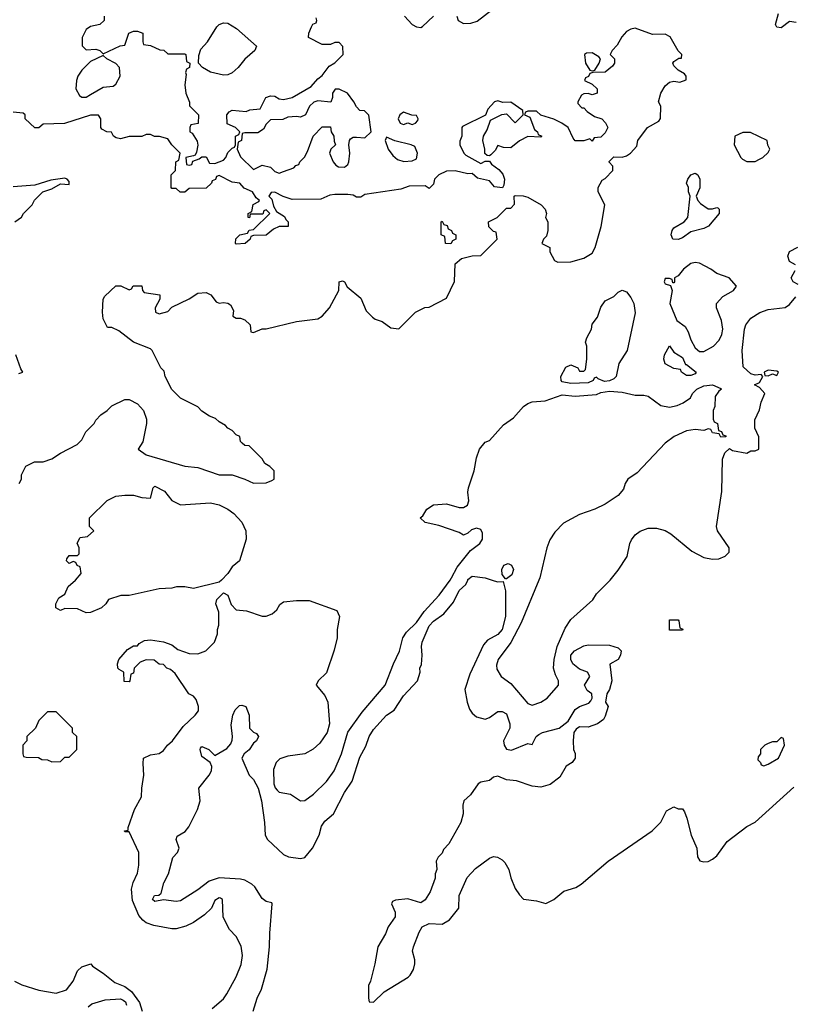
# Model space of a CAD drawing. Header units: inches. Extents: x 2380249 to 2585472, y 382747 to 546448.
# Tile 131 of 256: x 2440460 to 2444067, y 478022 to 482613. Entities that reach past the tile are written whole.
import ezdxf

# ---------------------------------------------------------------- set-up
doc = ezdxf.new("R2010")
doc.units = ezdxf.units.IN
doc.header["$MEASUREMENT"] = 0
doc.layers.add('C4447', color=7, linetype='Continuous')
doc.layers.add('C4448', color=7, linetype='Continuous')

msp = doc.modelspace()

# ---------------------------------------------------------------- linework, layer by layer
at = {"layer": 'C4447', "color": 4}
for points, elevation in [([(2441400.8, 480000), (2441390.4, 479989.6), (2441270, 479961.2), (2441230, 479969), (2441191.1, 479968.9), (2441170, 479962), (2441110, 479959), (2440970, 479928.7), (2440931.6, 479928.4), (2440874, 479910), (2440862, 479890), (2440842, 479870), (2440790, 479849), (2440770, 479848), (2440730, 479866), (2440670, 479868), (2440650, 479858), (2440628, 479870), (2440628, 479890), (2440643.1, 479916.9), (2440670, 479934), (2440686, 479970), (2440720.4, 479999.6), (2440720.7, 480000)], 68), ([(2441357.5, 478002.5), (2441410, 478046.8), (2441426, 478070), (2441469.5, 478150.5), (2441492.5, 478207.5), (2441499, 478250), (2441492.5, 478292.5), (2441470, 478338), (2441438, 478370), (2441408.4, 478428.4), (2441406, 478510), (2441396.4, 478516.4), (2441390, 478518), (2441370, 478506), (2441354, 478470), (2441321, 478439), (2441270, 478404), (2441234.4, 478385.6), (2441190, 478373.2), (2441170, 478373.2), (2441086, 478390), (2441050, 478402), (2441033.6, 478413.6), (2441016, 478436), (2440986.3, 478506.3), (2440982, 478558), (2440988.7, 478590), (2441010, 478634), (2441015.1, 478670), (2441015.1, 478730), (2440970, 478826), (2440950, 478826), (2440948, 478830), (2440966, 478834), (2440966, 478846), (2440995.3, 478930), (2441028.7, 478990), (2441029.2, 479030), (2441039.3, 479090), (2441035.3, 479144.7), (2441038, 479170), (2441070, 479184.7), (2441110, 479191.3), (2441130, 479204.7), (2441148.7, 479230), (2441172.7, 479250), (2441222.7, 479317.3), (2441279, 479370), (2441293.2, 479390), (2441294, 479410), (2441283.1, 479443.1), (2441270, 479458), (2441248.7, 479470), (2441184.7, 479564.7), (2441163.1, 479583.1), (2441146, 479590), (2441130, 479606), (2441110, 479608), (2441087.3, 479627.3), (2441050, 479628), (2441022, 479618), (2440994, 479590), (2440990, 479566), (2440978, 479562), (2440974, 479530), (2440970, 479526), (2440947.3, 479527.3), (2440946, 479570), (2440923.1, 479583.1), (2440918, 479590), (2440915.3, 479610), (2440922, 479630), (2440963.1, 479676.9), (2440990, 479694), (2441010, 479694), (2441016.4, 479703.6), (2441041.2, 479718.8), (2441070, 479721), (2441130, 479712), (2441170, 479698), (2441196.9, 479676.9), (2441250, 479658), (2441290, 479656), (2441328, 479670), (2441368.7, 479710), (2441382, 479750), (2441382, 479770), (2441388.7, 479790), (2441388.7, 479850), (2441375.3, 479890), (2441379, 479910), (2441410, 479941), (2441431.3, 479930), (2441446.8, 479886.8), (2441470, 479862), (2441516.9, 479856.9), (2441590, 479831.3), (2441610, 479831.3), (2441638, 479842), (2441658.6, 479861.4), (2441673.6, 479886.4), (2441690, 479898), (2441750, 479904.7), (2441810, 479904.7), (2441938.8, 479858.8), (2441951, 479830), (2441941, 479770), (2441941, 479730), (2441927.1, 479672.9), (2441890, 479568), (2441852, 479530), (2441842, 479510), (2441882.5, 479462.5), (2441897.3, 479430), (2441904, 479330), (2441894, 479290), (2441859.9, 479240.1), (2441828, 479212), (2441790, 479189.3), (2441710, 479178.4), (2441673.7, 479166.3), (2441656, 479150), (2441643.5, 479116.5), (2441645.5, 479050), (2441650.5, 479030.5), (2441659.9, 479019.9), (2441670.6, 479010.6), (2441722, 479002), (2441770, 478971.3), (2441790, 478972), (2441830, 479001), (2441890, 479061), (2441926, 479110), (2441960.9, 479190), (2441989.6, 479290.4), (2442056.6, 479383.4), (2442164, 479510), (2442202.7, 479610), (2442231.2, 479668.8), (2442247.3, 479730), (2442263.1, 479756.9), (2442310, 479801.6), (2442346.2, 479853.8), (2442416.2, 479930), (2442466.8, 480000)], 68), ([(2441549, 477990), (2441566.6, 478050), (2441587.5, 478092.5), (2441614.2, 478185.8), (2441625.6, 478290), (2441625.8, 478354.2), (2441638, 478490), (2441635.3, 478495.3), (2441610, 478502), (2441590, 478515.3), (2441556, 478570), (2441542.4, 478582.4), (2441510, 478600.7), (2441490, 478605.6), (2441390, 478611.6), (2441343.2, 478596.8), (2441290, 478555.6), (2441210, 478505.1), (2441190, 478500.7), (2441130.7, 478509.3), (2441090, 478501.2), (2441079, 478510), (2441088.7, 478530), (2441109.1, 478530.9), (2441119.3, 478540.7), (2441132.1, 478587.9), (2441154, 478630), (2441173.6, 478706.4), (2441195.3, 478730), (2441204, 478750), (2441189.2, 478790), (2441194.6, 478805.4), (2441232, 478828), (2441249.2, 478850), (2441289.2, 478930), (2441301.2, 478970), (2441295.3, 479030), (2441344, 479090), (2441354, 479110), (2441355.3, 479130), (2441348.9, 479148.9), (2441310, 479178), (2441301.2, 479210), (2441303.7, 479216.3), (2441310, 479224.7), (2441342, 479210), (2441370, 479182), (2441425.2, 479214.8), (2441444, 479236), (2441450, 479254), (2441452.7, 479270), (2441445.6, 479325.6), (2441454.5, 479370), (2441465.3, 479394.7), (2441485.4, 479414.6), (2441496.4, 479416.4), (2441514, 479410), (2441530.6, 479370), (2441531, 479310), (2441550, 479291), (2441564.7, 479284.7), (2441574, 479270), (2441564.7, 479250), (2441550, 479239), (2441530, 479209.2), (2441506, 479190), (2441496, 479170), (2441530.5, 479090.5), (2441550.7, 479070), (2441572.7, 479030), (2441588, 478970), (2441602, 478870), (2441604, 478810), (2441614.8, 478790), (2441690, 478721), (2441714, 478710), (2441770, 478701), (2441790, 478706), (2441826, 478750), (2441856, 478810), (2441867.6, 478852.4), (2441883.5, 478876.5), (2441922.7, 478910), (2441974.5, 479010), (2442010, 479062.8), (2442046.5, 479173.5), (2442074.5, 479225.5), (2442089.7, 479270.3), (2442110, 479302.8), (2442170, 479370.8), (2442206.6, 479393.4), (2442250, 479461), (2442315.3, 479530), (2442328, 479570), (2442326, 479590), (2442334, 479606), (2442337.2, 479650), (2442333.2, 479690), (2442337.2, 479710), (2442370, 479786.8), (2442390, 479807.7), (2442437.1, 479842.9), (2442483.3, 479896.7), (2442510, 479950.7), (2442540.2, 479979.8), (2442549.1, 480000)], 64), ([(2442663.6, 480000), (2442688, 479992), (2442714, 479994), (2442724.7, 479950), (2442726, 479830), (2442710.4, 479770), (2442690, 479747), (2442640.9, 479719.1), (2442622.4, 479697.6), (2442558.5, 479561.5), (2442536.3, 479490), (2442546, 479430), (2442558, 479398), (2442570, 479378.8), (2442590, 479362.8), (2442630, 479350.7), (2442650, 479358.8), (2442690, 479387.3), (2442710, 479387.3), (2442730, 479376), (2442744.9, 479330), (2442744.9, 479310), (2442716.3, 479250), (2442718.8, 479230), (2442730, 479211.3), (2442752.9, 479207.1), (2442830, 479238), (2442850, 479234), (2442868, 479270), (2442880.2, 479279.8), (2442898, 479290), (2442975.3, 479310), (2443017.2, 479342.8), (2443050, 479396), (2443070, 479410.8), (2443114, 479426), (2443123.1, 479436.9), (2443128.7, 479450), (2443128, 479470), (2443105.6, 479485.6), (2443094, 479510), (2443118, 479550), (2443108, 479570), (2443070, 479584.5), (2443039.5, 479610), (2443029.6, 479630), (2443029.6, 479650), (2443046.6, 479670), (2443090, 479694), (2443110, 479698.8), (2443210, 479696), (2443250, 479684.7), (2443264.7, 479670), (2443261, 479650), (2443250.8, 479630), (2443211.6, 479608.4), (2443221, 479530), (2443210.7, 479489.3), (2443198, 479470), (2443192, 479430), (2443204.7, 479410), (2443190, 479366), (2443182, 479350), (2443154, 479330), (2443110, 479314), (2443070, 479315.3), (2443054.8, 479305.2), (2443044.7, 479290), (2443040.7, 479250), (2443042, 479210), (2443050.7, 479190.7), (2443050.7, 479170), (2443036, 479150), (2443008.3, 479131.7), (2442978.4, 479081.6), (2442933.8, 479046.2), (2442890, 479034.5), (2442850, 479039.5), (2442776, 479064), (2442730, 479069.2), (2442690, 479086), (2442670, 479081.2), (2442650, 479065.2), (2442610, 479057.2), (2442598, 479050), (2442562, 478998), (2442531.3, 478970), (2442526, 478950), (2442527.3, 478910), (2442517.3, 478870), (2442461, 478770), (2442436.9, 478743.1), (2442430, 478726), (2442411.6, 478708.4), (2442402, 478690), (2442404.7, 478650), (2442398, 478630), (2442398, 478610), (2442374.4, 478545.6), (2442350.9, 478509.1), (2442330, 478495.3), (2442270, 478513.2), (2442212.7, 478507.3), (2442198, 478502), (2442194, 478490), (2442210.9, 478450.9), (2442210.6, 478430), (2442177.5, 478382.5), (2442166, 478350), (2442130.5, 478289.5), (2442116.3, 478210), (2442096, 478130), (2442086, 478110), (2442086, 478050), (2442090, 478034), (2442110, 478032), (2442159.5, 478080.5), (2442271.7, 478148.3), (2442281.5, 478158.5), (2442295.9, 478184.1), (2442302.7, 478210), (2442302.7, 478230), (2442292.3, 478270), (2442296.2, 478290), (2442322.4, 478357.6), (2442337.2, 478382.8), (2442370, 478398), (2442430, 478396), (2442464.7, 478415.3), (2442508, 478470), (2442508.7, 478530), (2442547.3, 478612.7), (2442585.6, 478654.4), (2442650, 478704), (2442670, 478711.3), (2442687.5, 478707.5), (2442710, 478696), (2442722.5, 478682.5), (2442740.7, 478650), (2442750, 478612), (2442770, 478562), (2442790, 478532), (2442810, 478512), (2442870, 478504.7), (2442912.7, 478492.7), (2442950, 478511.3), (2442998, 478550), (2443052.9, 478567.1), (2443078.6, 478581.4), (2443204, 478690), (2443408.7, 478830), (2443449, 478871), (2443476.4, 478923.6), (2443510, 478942), (2443530, 478934), (2443550, 478934), (2443559.6, 478919.6), (2443571.3, 478890), (2443590.9, 478810.9), (2443618, 478750), (2443621, 478710), (2443630.8, 478690.8), (2443650, 478686), (2443670, 478688.5), (2443690, 478698), (2443710, 478714.8), (2443758.4, 478781.6), (2443850, 478851), (2443889, 478871), (2444070, 479034)], 64), ([(2442880.7, 480000), (2442798.9, 479801.1), (2442750.3, 479709.7), (2442690.8, 479630), (2442683.5, 479603.5), (2442684.5, 479584.5), (2442704.7, 479550), (2442750, 479518), (2442830, 479424.7), (2442850, 479416), (2442890, 479430.8), (2442919, 479450), (2442972.7, 479510), (2442972.7, 479530), (2442958, 479558), (2442949.6, 479589.6), (2442951.6, 479630), (2442965.6, 479690), (2443003.9, 479776.1), (2443030, 479816), (2443132, 479908), (2443150, 479936), (2443210, 479996), (2443213.2, 480000)], 68), ([(2440436, 478130), (2440470, 478113.4), (2440550, 478088.4), (2440630, 478074), (2440678, 478090), (2440708.7, 478130), (2440730, 478178), (2440750, 478196), (2440791, 478211), (2440799.6, 478199.6), (2440850, 478166.8), (2440903.7, 478123.7), (2440950, 478104.4), (2440981.8, 478081.8), (2441018, 478030), (2441030.7, 477990)], 68), ([(2440779.3, 478010), (2440796.6, 478023.4), (2440858, 478042), (2440930, 478047.2), (2440941.8, 478041.8), (2440952.8, 478032.8), (2440957.8, 478017.8)], 64)]:
    msp.add_lwpolyline(points, dxfattribs=dict(at, elevation=elevation))
for points, elevation in [([(2443490, 479766), (2443490, 479814), (2443530, 479814), (2443534, 479810), (2443538, 479778), (2443551.6, 479771.6), (2443550, 479766)], 64), ([(2440630, 479386), (2440590, 479386), (2440550, 479346), (2440534, 479310), (2440494, 479270), (2440494, 479250), (2440474, 479230), (2440474, 479190), (2440478, 479178), (2440490, 479174), (2440547.3, 479172.7), (2440563.6, 479163.6), (2440590, 479162), (2440610, 479152), (2440650, 479154), (2440670, 479174), (2440690, 479174), (2440726, 479210), (2440726, 479270), (2440706, 479290), (2440706, 479310)], 72), ([(2444010, 479266), (2443990, 479246), (2443970, 479246), (2443950, 479238), (2443934, 479230), (2443914, 479210), (2443914, 479190), (2443903.6, 479176.4), (2443902, 479162), (2443914, 479150), (2443918, 479138), (2443930, 479134), (2443950, 479142), (2443998, 479170), (2444026, 479230), (2444022, 479262)], 68)]:
    msp.add_lwpolyline(points, close=True, dxfattribs=dict(at, elevation=elevation))
at = {"layer": 'C4448', "color": 4}
for points, elevation in [([(2440854, 482630), (2440854, 482610), (2440834, 482590), (2440790, 482582), (2440770, 482568), (2440751.3, 482530), (2440751.3, 482491.3), (2440770, 482472), (2440815.3, 482475.3), (2440834, 482470), (2440850, 482454), (2440928.4, 482491.6), (2440950, 482494), (2440969.4, 482550.6), (2440990, 482558.8), (2441010, 482558.8), (2441034, 482550), (2441034, 482510), (2441038, 482498), (2441070, 482492), (2441112.7, 482472.7), (2441131.6, 482471.6), (2441150, 482454), (2441230, 482454), (2441234, 482450), (2441238, 482418), (2441254, 482410), (2441252, 482390), (2441238, 482382), (2441232.7, 482367.3), (2441236.9, 482356.9), (2441230.7, 482310), (2441234.8, 482270), (2441251.6, 482228.4), (2441251.6, 482211.6), (2441294, 482170), (2441291.6, 482128.4), (2441258, 482122), (2441254, 482110), (2441254, 482090), (2441263.6, 482083.6), (2441287.1, 482047.1), (2441291.3, 482028.7), (2441284.7, 481995.3), (2441278, 481982), (2441270, 481978), (2441234, 481970), (2441238, 481938), (2441250, 481934), (2441262, 481938), (2441267.3, 481952.7), (2441296.4, 481963.6), (2441310, 481974), (2441330, 481974), (2441344.7, 481944.7), (2441370, 481942), (2441410, 481958), (2441422, 481970), (2441430, 481994), (2441450, 482014), (2441462, 482018), (2441466, 482030), (2441466, 482070), (2441482, 482078), (2441486, 482090), (2441466, 482110), (2441427.3, 482127.3), (2441426, 482170), (2441436.4, 482183.6), (2441450, 482191), (2441515.3, 482184.7), (2441532.7, 482192.7), (2441582, 482198), (2441608, 482250), (2441630, 482258), (2441650, 482256), (2441670, 482244.7), (2441690, 482241), (2441730, 482250.8), (2441818.6, 482301.4), (2441850, 482338), (2441870, 482352), (2441903.1, 482396.9), (2441930, 482412), (2441968, 482450), (2441967.3, 482487.3), (2441950, 482506), (2441930, 482506), (2441910, 482498), (2441870, 482498), (2441806, 482530), (2441808, 482550), (2441820.4, 482579.6), (2441827.3, 482592.7), (2441842, 482598), (2441846, 482610), (2441842, 482622)], 72), ([(2442254, 482630), (2442290, 482590.7), (2442310, 482579.1), (2442330, 482577.3), (2442338.9, 482581.1), (2442389, 482630)], 72), ([(2442498.8, 482630), (2442504.7, 482610), (2442530, 482596), (2442563.1, 482596.9), (2442593.6, 482606.4), (2442660.9, 482659.1)], 72), ([(2444080.2, 482600.2), (2444050, 482604), (2444010, 482575.3), (2443990, 482578), (2443984, 482590), (2443998, 482642)], 68), ([(2440458, 480450), (2440468, 480470), (2440468.9, 480491.1), (2440488.9, 480531.1), (2440528.9, 480551.1), (2440570, 480552), (2440610, 480564.7), (2440650, 480592), (2440728.4, 480631.6), (2440750, 480654), (2440768.9, 480691.1), (2440808, 480730), (2440814.6, 480745.4), (2440838, 480770), (2440868, 480790), (2440890, 480812), (2440950, 480842), (2440970, 480842), (2441010, 480822), (2441038, 480790), (2441052, 480750), (2441052, 480730), (2441034.8, 480645.2), (2441012, 480610), (2441050, 480584.7), (2441230, 480531.3), (2441290, 480524.7), (2441390, 480491.3), (2441451.1, 480491.1), (2441510, 480471.3), (2441550, 480452), (2441610, 480454), (2441636.4, 480463.6), (2441646, 480470), (2441646, 480510), (2441626, 480530), (2441603.1, 480543.1), (2441590, 480566), (2441530, 480626), (2441510, 480628), (2441498, 480638), (2441490, 480646), (2441486, 480670), (2441470, 480678), (2441450, 480698), (2441430, 480708), (2441420.4, 480720.4), (2441390, 480738), (2441373.6, 480753.6), (2441344.7, 480764.7), (2441310, 480788), (2441290, 480808), (2441210, 480848), (2441168.9, 480888.9), (2441138, 480950), (2441133.6, 480973.6), (2441118, 480990), (2441078, 481070), (2441070, 481078), (2440990, 481108.7), (2440922, 481162), (2440890, 481178), (2440870, 481178), (2440850, 481218), (2440845.6, 481250), (2440849.4, 481310.6), (2440856.4, 481323.6), (2440908.4, 481371.6), (2440931.6, 481371.6), (2440970, 481354), (2440982, 481358), (2440988.4, 481371.6), (2441030, 481372), (2441032, 481350), (2441041, 481341), (2441114, 481330), (2441114, 481310), (2441092, 481270), (2441094, 481250), (2441110, 481242), (2441150, 481252), (2441170, 481272), (2441250, 481311), (2441290, 481338), (2441330, 481341), (2441352, 481330), (2441376.9, 481296.9), (2441390, 481291.3), (2441410, 481294.8), (2441430.7, 481290.7), (2441443.6, 481283.6), (2441456.9, 481256.9), (2441454, 481230), (2441470, 481222), (2441490, 481222), (2441510, 481214), (2441534, 481190), (2441538, 481158), (2441550, 481154), (2441590, 481172), (2441610, 481172), (2441750, 481206), (2441850, 481218), (2441870, 481231), (2441904, 481270), (2441948.7, 481350), (2441949.3, 481390.7), (2441965.2, 481394.8), (2441974.8, 481390), (2441986.8, 481366.8), (2442050, 481314.8), (2442076, 481256), (2442105.4, 481225.4), (2442116.9, 481216.9), (2442150, 481206), (2442190, 481176), (2442228, 481172), (2442306, 481250), (2442348.9, 481271.1), (2442370, 481272), (2442450, 481314), (2442487.3, 481392.7), (2442490, 481474), (2442520.4, 481499.6), (2442570, 481512), (2442610, 481514), (2442686, 481590), (2442682, 481622), (2442670, 481626), (2442647.3, 481647.3), (2442646, 481670), (2442686, 481690), (2442730, 481734), (2442750, 481734), (2442767.3, 481752.7), (2442766, 481790), (2442770, 481794), (2442808.4, 481791.6), (2442830, 481784.7), (2442891.3, 481750), (2442911, 481730), (2442916, 481710), (2442912, 481690), (2442922, 481670), (2442922, 481630), (2442916, 481604), (2442902, 481590), (2442894, 481570), (2442932, 481550), (2442932, 481530), (2442954, 481490), (2442970, 481482), (2443030, 481484.7), (2443090, 481501), (2443130, 481524.7), (2443144, 481550), (2443172, 481648), (2443188.7, 481750), (2443158, 481810), (2443158, 481830), (2443175.3, 481864.7), (2443190, 481872), (2443226, 481910), (2443226, 481930), (2443208.4, 481948.4), (2443208.4, 481951.6), (2443230, 481974), (2443270, 481972), (2443290, 481978), (2443308, 481990), (2443337.2, 482022.8), (2443342, 482050), (2443388, 482110), (2443440.4, 482139.6), (2443448.4, 482151.6), (2443449, 482210), (2443439, 482230), (2443449.2, 482270), (2443470, 482304.7), (2443490, 482321), (2443510, 482326), (2443538, 482322), (2443567.3, 482332.7), (2443568, 482350), (2443560.4, 482360.4), (2443530, 482378), (2443510, 482398), (2443506, 482410), (2443510, 482418), (2443534, 482434), (2443546, 482434), (2443548, 482450), (2443530, 482468), (2443493.8, 482533.8), (2443470, 482545.2), (2443410, 482544), (2443330, 482574), (2443310, 482568.7), (2443290, 482558), (2443267.1, 482532.9), (2443245.4, 482494.6), (2443222, 482470), (2443214, 482450), (2443234, 482430), (2443234, 482410), (2443223.6, 482396.4), (2443190, 482368.7), (2443132.7, 482367.3), (2443118, 482362), (2443112, 482348), (2443098, 482342), (2443094, 482330), (2443130, 482312), (2443152, 482290), (2443152, 482270), (2443130, 482262), (2443110, 482268.7), (2443090, 482268), (2443079.6, 482260.4), (2443062, 482230), (2443062, 482222), (2443082, 482202), (2443090, 482202), (2443105.4, 482185.4), (2443141, 482161), (2443174, 482150), (2443191.6, 482131.6), (2443202, 482110), (2443190, 482086), (2443170, 482066), (2443138, 482062), (2443130, 482046), (2443118, 482058), (2443090, 482048), (2443050, 482048), (2443040.2, 482060.2), (2443018, 482110), (2442988, 482130), (2442950, 482148.7), (2442890, 482168), (2442870, 482186), (2442830, 482186), (2442818, 482182), (2442814, 482170), (2442838, 482158), (2442861, 482101), (2442874, 482090), (2442878, 482078), (2442894, 482070), (2442890, 482066), (2442830, 482068), (2442791.1, 482048.9), (2442750, 482015.3), (2442716.4, 482016.4), (2442690, 482026), (2442676.9, 482003.1), (2442656.9, 481983.1), (2442650, 481978), (2442640.4, 481980.4), (2442628.9, 481988.9), (2442629.2, 482010), (2442619, 482050), (2442622, 482070), (2442640.2, 482099.8), (2442655.3, 482144.7), (2442708.4, 482171.6), (2442730, 482174), (2442770, 482132), (2442808, 482170), (2442806, 482190), (2442750, 482228), (2442712.7, 482227.3), (2442690, 482234), (2442674, 482230), (2442643.6, 482196.4), (2442632.7, 482167.3), (2442525.4, 482114.6), (2442522, 482110), (2442522, 482070), (2442512.7, 482047.3), (2442512, 482030), (2442531.3, 481990), (2442540.7, 481980.7), (2442610, 481942), (2442630, 481954), (2442650, 481954), (2442659.6, 481939.6), (2442694.4, 481914.4), (2442713.4, 481893.4), (2442720.7, 481870), (2442718, 481842), (2442711.1, 481828.9), (2442673.6, 481833.6), (2442650, 481862), (2442594.6, 481874.6), (2442570, 481895.3), (2442550, 481894), (2442490, 481908), (2442450, 481906), (2442414, 481890), (2442394, 481870), (2442390, 481846), (2442370, 481826), (2442350, 481838), (2442276.4, 481836.4), (2442236.9, 481823.1), (2442070, 481798), (2442050, 481786), (2442030, 481786), (2442014.6, 481794.6), (2441990, 481798), (2441930, 481798), (2441905.4, 481794.6), (2441863.6, 481776.4), (2441730, 481775.3), (2441688.4, 481788.4), (2441650, 481808), (2441632.7, 481807.3), (2441622, 481790), (2441636, 481776), (2441643.6, 481743.6), (2441658, 481718), (2441695.3, 481695.3), (2441701, 481681), (2441712, 481670), (2441712, 481648), (2441670, 481648), (2441643.6, 481636.4), (2441610, 481608), (2441550, 481606), (2441538, 481602), (2441534, 481590), (2441510.9, 481569.1), (2441470, 481566), (2441466, 481570), (2441468.4, 481591.6), (2441486, 481610), (2441522, 481618), (2441530, 481632), (2441550, 481634), (2441626, 481710), (2441610, 481726), (2441598, 481722), (2441594, 481706), (2441534, 481706), (2441531.6, 481688.4), (2441526, 481690), (2441526, 481710), (2441542, 481718), (2441548.7, 481751.3), (2441575.3, 481764.7), (2441578, 481770), (2441563.1, 481783.1), (2441546, 481810), (2441507.3, 481827.3), (2441486, 481850), (2441450, 481855.3), (2441390, 481886), (2441378, 481882), (2441372.7, 481867.3), (2441358, 481862), (2441354, 481850), (2441330, 481828), (2441250, 481826), (2441230, 481808), (2441208.4, 481808.4), (2441190, 481826), (2441170, 481826), (2441166, 481830), (2441166, 481890), (2441186, 481910), (2441188, 481950), (2441202, 481958), (2441208, 481990), (2441169, 482030), (2441150, 482058), (2441111.6, 482068.4), (2441089.1, 482069.1), (2441070, 482078), (2441050, 482078), (2441030, 482069), (2440970, 482069), (2440930, 482057.2), (2440910, 482062), (2440898, 482070), (2440888, 482088), (2440866, 482090), (2440843.1, 482103.1), (2440838, 482110), (2440838, 482150), (2440827.3, 482167.3), (2440790, 482168), (2440668.4, 482128.4), (2440570, 482126), (2440550, 482108), (2440530, 482108), (2440486, 482150), (2440486, 482170), (2440476.4, 482176.4), (2440430, 482182)], 72), ([(2440438, 481670), (2440468.4, 481691.6), (2440478, 481710), (2440518, 481750), (2440528.9, 481771.1), (2440568, 481810), (2440610, 481824), (2440650, 481847.7), (2440690, 481844.7), (2440690, 481858), (2440682, 481870), (2440670, 481874.5), (2440605.2, 481865.2), (2440530, 481840.9), (2440430, 481834.3)], 76), ([(2444078, 481470), (2444050, 481486), (2444042, 481510), (2444050, 481532), (2444088.4, 481551.6)], 68), ([(2444090, 481378), (2444066, 481390), (2444058, 481410), (2444076.4, 481443.6)], 68), ([(2443213.2, 480000), (2443250, 480046), (2443292.3, 480110), (2443305.2, 480170), (2443312.3, 480187.7), (2443330, 480211), (2443352.5, 480227.5), (2443390, 480242.8), (2443430, 480242.8), (2443470, 480230.8), (2443495.9, 480215.9), (2443594.4, 480134.4), (2443650, 480106), (2443690, 480098), (2443720.4, 480099.6), (2443750, 480112), (2443768, 480130), (2443768, 480150), (2443714, 480230), (2443709.2, 480250), (2443733.6, 480413.6), (2443736.4, 480563.6), (2443747.3, 480592.7), (2443770, 480614), (2443783.6, 480603.6), (2443850, 480592), (2443870, 480602), (2443890, 480602), (2443906, 480610), (2443907.3, 480667.3), (2443888.4, 480708.4), (2443887.3, 480747.3), (2443910, 480794), (2443918, 480830), (2443935.3, 480870), (2443910, 480898), (2443886, 480910), (2443910, 480922), (2443926, 480950), (2443918, 480958), (2443890, 480955.3), (2443870, 480962), (2443833.6, 480993.6), (2443829.5, 481070.5), (2443839.3, 481170), (2443846, 481190), (2443870, 481221), (2443911.9, 481248.1), (2443950, 481262), (2444030, 481271), (2444050, 481284.7), (2444078.6, 481321.4)], 68), ([(2440456, 480964), (2440474, 480970), (2440464.7, 480984.7), (2440442, 481050)], 76), ([(2442466.8, 480000), (2442474, 480010), (2442500.1, 480059.9), (2442562.4, 480137.6), (2442605.2, 480170), (2442618, 480190), (2442618, 480218), (2442610, 480235.3), (2442590, 480242), (2442566.4, 480233.6), (2442550, 480218), (2442530, 480208.7), (2442510, 480222), (2442414.6, 480254.6), (2442350, 480268), (2442328, 480290), (2442340.4, 480299.6), (2442358, 480330), (2442390, 480351.3), (2442450, 480356), (2442510, 480338), (2442530, 480338), (2442548, 480350), (2442554, 480370), (2442549.3, 480409.3), (2442552.3, 480430), (2442579, 480510), (2442589.4, 480570), (2442603.7, 480610), (2442630, 480642.8), (2442650, 480651.3), (2442715.5, 480724.5), (2442763.2, 480756.8), (2442809.2, 480810), (2442830, 480824), (2442850, 480830.5), (2442910, 480835.5), (2442990, 480863), (2443050, 480858), (2443150, 480865.5), (2443170, 480874), (2443210, 480880.5), (2443270, 480876.3), (2443330, 480862), (2443370, 480862), (2443390, 480857.3), (2443450, 480814.8), (2443490, 480806.8), (2443525.6, 480814.4), (2443553.6, 480826.4), (2443588, 480850), (2443598, 480870), (2443618, 480890), (2443650, 480906), (2443690.7, 480910.7), (2443730, 480894), (2443732, 480890), (2443719.6, 480880.4), (2443703.6, 480856.4), (2443702, 480810), (2443694, 480790), (2443694, 480750), (2443698, 480738), (2443714, 480730), (2443718, 480698), (2443732.7, 480692.7), (2443738, 480678), (2443752.7, 480672.7), (2443752.7, 480667.3), (2443730, 480666), (2443722, 480682), (2443690, 480686), (2443682, 480702), (2443670, 480706), (2443650, 480698), (2443610, 480702), (2443570, 480695.3), (2443512, 480670), (2443470, 480639), (2443339.5, 480500.5), (2443296, 480470), (2443282.8, 480450), (2443276.3, 480423.7), (2443250, 480394), (2443190, 480354), (2443142, 480330), (2443070, 480305.2), (2442995.2, 480264.8), (2442955.9, 480224.1), (2442932.8, 480187.2), (2442917.3, 480150), (2442884.9, 480010), (2442880.7, 480000)], 68), ([(2440720.7, 480000), (2440746, 480030), (2440742, 480062), (2440727.3, 480067.3), (2440722, 480082), (2440710, 480086), (2440690, 480078), (2440678, 480090), (2440680.4, 480099.6), (2440690, 480114), (2440730, 480114), (2440738, 480122), (2440738, 480150), (2440728, 480172), (2440742, 480198), (2440776.4, 480203.6), (2440806, 480230), (2440786, 480250), (2440786, 480290), (2440868.4, 480371.6), (2440908.9, 480391.1), (2440950, 480396), (2440990, 480396), (2441030, 480384.7), (2441070, 480382), (2441082, 480430), (2441090, 480438), (2441135.2, 480415.2), (2441170, 480371.3), (2441210, 480351), (2441350, 480360.7), (2441390, 480350.7), (2441431.3, 480330), (2441458, 480310), (2441496, 480270), (2441514.8, 480230), (2441516, 480190), (2441484.7, 480090), (2441450, 480062), (2441430.7, 480030), (2441400.8, 480000)], 68), ([(2442549.1, 480000), (2442550, 480002), (2442570, 480018), (2442630, 480011), (2442663.6, 480000)], 64)]:
    msp.add_lwpolyline(points, dxfattribs=dict(at, elevation=elevation))
for points, elevation in [([(2441410, 482354.7), (2441350, 482368.3), (2441312.7, 482390), (2441294, 482410), (2441294.6, 482445.4), (2441304, 482476), (2441335.3, 482510), (2441379.6, 482580.4), (2441390, 482590.8), (2441410, 482598), (2441430, 482597.1), (2441471.6, 482571.6), (2441564.7, 482490), (2441556, 482470), (2441510, 482429.3), (2441478, 482390), (2441450, 482364.5), (2441430, 482355.6)], 72), ([(2440850, 482446), (2440790, 482418), (2440750, 482378), (2440731.3, 482350), (2440724.7, 482330), (2440722, 482290), (2440739.6, 482259.6), (2440750, 482252), (2440770, 482252), (2440790, 482264.7), (2440850, 482298), (2440896.4, 482303.6), (2440908.4, 482311.6), (2440928, 482350), (2440926, 482390), (2440908.4, 482408.4), (2440866, 482430)], 72), ([(2443130, 482458), (2443103.6, 482456.4), (2443094, 482450), (2443098, 482410), (2443118, 482378), (2443130, 482374), (2443142, 482378), (2443162, 482410), (2443168, 482430), (2443160.4, 482440.4)], 72), ([(2441950, 482288.7), (2441931.6, 482288.4), (2441918, 482270), (2441918, 482250), (2441911.1, 482228.9), (2441850, 482235.3), (2441831.1, 482228.9), (2441812, 482210), (2441792, 482170), (2441770, 482158), (2441750, 482162), (2441710, 482158), (2441687.3, 482147.3), (2441630, 482146), (2441610, 482126), (2441596.9, 482103.1), (2441570, 482086), (2441510, 482086), (2441498, 482082), (2441494, 482050), (2441478, 482042), (2441474, 482010), (2441490, 481974), (2441550, 481914), (2441590, 481934), (2441630, 481924.7), (2441650, 481904.7), (2441670, 481898), (2441690, 481904.7), (2441738, 481922), (2441747.3, 481932.7), (2441762, 481938), (2441766, 481950), (2441788.4, 481971.6), (2441802, 481998), (2441828, 482070), (2441870, 482114), (2441910, 482114), (2441912, 482090), (2441924.7, 482070), (2441926, 482046), (2441932, 482030), (2441911.3, 482010), (2441904.7, 481990), (2441921, 481950), (2441934, 481934), (2441947.3, 481927.3), (2441974.8, 481925.2), (2441990, 481938), (2441995.1, 481950), (2441999.3, 481990), (2441995.3, 482030), (2441998, 482050), (2442003.1, 482056.9), (2442015.3, 482064.7), (2442030, 482066), (2442070, 482062.8), (2442099, 482090), (2442088, 482168), (2442068, 482188), (2442046, 482190), (2442030, 482206), (2442018, 482230), (2441988, 482270)], 72), ([(2442250, 482182), (2442232, 482170), (2442224.7, 482150), (2442234, 482130), (2442250, 482124.7), (2442270, 482132), (2442290, 482124.7), (2442306, 482130), (2442316.4, 482143.6), (2442318, 482150), (2442310, 482166), (2442288.4, 482168.4)], 72), ([(2443867.3, 482087.3), (2443832.7, 482087.3), (2443794, 482070), (2443792, 482030), (2443822, 481970), (2443830, 481962), (2443850, 481952), (2443890, 481952), (2443910, 481962), (2443926, 481970), (2443950, 481994), (2443958, 482010), (2443948.4, 482028.4), (2443946, 482050)], 72), ([(2442170, 482066), (2442164.7, 482050), (2442178, 482010), (2442199.8, 481979.8), (2442221.4, 481961.4), (2442251, 481951), (2442290, 481954.8), (2442310, 481964.7), (2442315.3, 481990), (2442302, 482022), (2442286, 482030), (2442208.7, 482048.7)], 72), ([(2443670, 481731.3), (2443690, 481731.3), (2443710, 481738), (2443715.3, 481735.3), (2443722, 481730), (2443722, 481710), (2443672, 481650), (2443650, 481639), (2443590, 481624), (2443550, 481595.3), (2443530, 481588.7), (2443506, 481590), (2443498, 481610), (2443502, 481630), (2443510, 481642), (2443558, 481670), (2443575.3, 481690), (2443586, 481790), (2443578, 481810), (2443578, 481830), (2443568.7, 481850), (2443575.3, 481870), (2443589, 481890), (2443610, 481898), (2443622, 481890), (2443631, 481870), (2443630.9, 481829.1), (2443614, 481790), (2443622, 481770), (2443635.3, 481755.3)], 68), ([(2442470, 481568), (2442446, 481570), (2442442, 481602), (2442426, 481610), (2442426, 481670), (2442430, 481674), (2442438, 481658), (2442452.7, 481652.7), (2442458, 481638), (2442474, 481630), (2442478, 481618), (2442494, 481610), (2442494, 481590), (2442478, 481582)], 72), ([(2443610, 481481.2), (2443590, 481476), (2443556, 481450), (2443530, 481418), (2443514, 481410), (2443514, 481390), (2443510, 481386), (2443506, 481386), (2443502, 481402), (2443490, 481406), (2443470, 481406), (2443464.7, 481390), (2443470, 481382), (2443494, 481374), (2443499.6, 481359.6), (2443502, 481350), (2443491.3, 481290), (2443524.7, 481210), (2443562.3, 481182.3), (2443577.7, 481157.7), (2443590, 481121), (2443610, 481082.8), (2443630, 481066), (2443650, 481066), (2443695.3, 481090), (2443722, 481118), (2443734.2, 481145.8), (2443738, 481170), (2443732.7, 481210), (2443709.5, 481269.5), (2443709.3, 481290), (2443738.4, 481321.6), (2443788.7, 481350), (2443802, 481370), (2443768.9, 481408.9), (2443710, 481429), (2443682, 481450), (2443630, 481477.2)], 72), ([(2443186.6, 480926.6), (2443158, 480938), (2443150, 480946), (2443138, 480942), (2443134, 480930), (2443110, 480919), (2443030, 480916), (2442990, 480924), (2442985.2, 480930), (2442983.7, 480950), (2443007.3, 480992.7), (2443030, 481004), (2443062, 480990), (2443070, 480974), (2443090, 480974), (2443098, 480982), (2443104, 481030), (2443104, 481090), (2443099, 481110), (2443104, 481130), (2443126, 481170), (2443130, 481194), (2443153.6, 481226.4), (2443170, 481272), (2443190, 481302), (2443230, 481322), (2443250, 481342), (2443270, 481352), (2443290, 481344.7), (2443310, 481318), (2443324, 481290), (2443330, 481246), (2443293.4, 481070), (2443254, 481010), (2443241, 480950), (2443230, 480939), (2443210, 480929.3)], 68), ([(2443564.7, 481004.7), (2443570, 481004.7), (2443614, 480970), (2443610, 480962), (2443590, 480954), (2443570, 480953.2), (2443546, 480970), (2443542, 480982), (2443510, 480986), (2443470, 481009), (2443463.7, 481030), (2443466.6, 481050), (2443490, 481092), (2443510, 481062), (2443550, 481038)], 68), ([(2443950, 480979), (2443932, 480970), (2443934, 480954), (2443950, 480952), (2443970, 480962), (2443990, 480954), (2443998, 480970), (2443990, 480974)], 68), ([(2442726, 480006), (2442710, 480026), (2442708, 480050), (2442718, 480070), (2442738, 480078), (2442754, 480070), (2442762, 480050), (2442755.3, 480024.7), (2442730, 480006)], 64)]:
    msp.add_lwpolyline(points, close=True, dxfattribs=dict(at, elevation=elevation))

doc.saveas('drawing.dxf')
